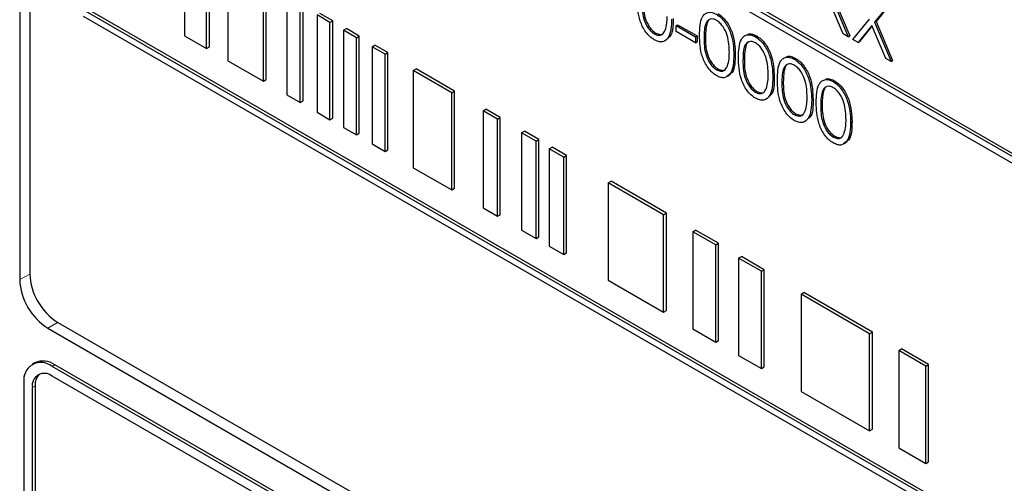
# Paper-space layout 'Blatt4' of a CAD drawing. Header units: millimetres. Extents: x 5 to 418, y 2 to 292.
# Tile 25 of 71: x 125.04 to 131.24, y 154.89 to 157.81. Entities that reach past the tile are written whole.
import ezdxf

# ---------------------------------------------------------------- set-up
doc = ezdxf.new("R2010")
doc.units = ezdxf.units.MM

psp = doc.layouts.new('Blatt4')

# ---------------------------------------------------------------- linework, layer by layer
at = {"color": 7, "linetype": 'Continuous', "lineweight": 25}
for p, q in [((125.0446, 164.4428), (125.0446, 156.1754)), ((125.1077, 164.3772), (125.1077, 156.2118)), ((133.9288, 155.4267), (125.4436, 160.3252)), ((125.4436, 160.2843), (133.9288, 155.3859)), ((133.9465, 155.4369), (125.4612, 160.3354)), ((126.0811, 158.324), (126.0811, 157.7116)), ((126.2206, 157.6311), (126.2206, 158.2435)), ((126.2383, 157.6413), (126.2383, 158.2537)), ((126.3538, 158.1666), (126.3538, 157.5542)), ((126.5955, 157.435), (126.5955, 158.0475)), ((126.5779, 157.4248), (126.5779, 158.0373)), ((126.7259, 157.9518), (126.7259, 157.3394)), ((130.2255, 157.724), (130.1381, 157.9321)), ((130.1546, 157.9523), (130.2585, 157.705)), ((130.1635, 157.9574), (130.2673, 157.7101)), ((130.5325, 157.9244), (130.4327, 157.802)), ((133.9288, 152.9771), (125.4436, 157.8755)), ((133.9465, 152.9873), (125.4612, 157.8857)), ((126.8104, 157.2906), (126.8104, 157.903)), ((126.8281, 157.3008), (126.8281, 157.9132)), ((130.5236, 157.9193), (130.4239, 157.7969)), ((125.4436, 157.8347), (133.9288, 152.9363)), ((126.9969, 157.7953), (126.916, 157.8421)), ((126.916, 157.8421), (126.916, 157.2296)), ((127.0146, 157.8055), (126.9337, 157.8523)), ((126.9969, 157.7953), (127.0146, 157.8055)), ((127.0146, 157.1931), (127.0146, 157.8055)), ((130.287, 157.6885), (130.3909, 157.8159)), ((130.4239, 157.7969), (130.4327, 157.802)), ((130.4239, 157.7969), (130.5277, 157.5495)), ((130.4327, 157.802), (130.5366, 157.5547)), ((126.9969, 157.1829), (126.9969, 157.7953)), ((127.0826, 157.7459), (127.1003, 157.7561)), ((127.1635, 157.6992), (127.0826, 157.7459)), ((127.0826, 157.7459), (127.0826, 157.1335)), ((127.1812, 157.7094), (127.1003, 157.7561)), ((129.1754, 157.7759), (129.1842, 157.781)), ((129.1754, 157.7759), (129.2978, 157.7053)), ((129.1754, 157.7382), (129.1754, 157.7759)), ((129.2978, 157.6676), (129.1754, 157.7382)), ((129.1842, 157.781), (129.3066, 157.7104)), ((130.4074, 157.7767), (130.32, 157.6695)), ((130.409, 157.7729), (130.3288, 157.6746)), ((130.4948, 157.5686), (130.4074, 157.7767)), ((126.0811, 157.7116), (126.2206, 157.6311)), ((127.1635, 157.6992), (127.1812, 157.7094)), ((127.1635, 157.0868), (127.1635, 157.6992)), ((127.1812, 157.097), (127.1812, 157.7094)), ((129.038, 157.7234), (129.0468, 157.7285)), ((129.2978, 157.7053), (129.3066, 157.7104)), ((129.2978, 157.7053), (129.2978, 157.6676)), ((129.2978, 157.6676), (129.3066, 157.6727)), ((129.3066, 157.7104), (129.3066, 157.6727)), ((129.6734, 157.7051), (129.6822, 157.7102)), ((130.2585, 157.705), (130.2255, 157.724)), ((130.2585, 157.705), (130.2673, 157.7101)), ((130.32, 157.6695), (130.287, 157.6885)), ((130.32, 157.6695), (130.3288, 157.6746)), ((126.2206, 157.6311), (126.2383, 157.6413)), ((127.2623, 157.6421), (127.28, 157.6523)), ((127.3433, 157.5954), (127.2623, 157.6421)), ((127.2623, 157.6421), (127.2623, 157.0297)), ((127.3609, 157.6056), (127.28, 157.6523)), ((126.3538, 157.5542), (126.5779, 157.4248)), ((127.3433, 157.5954), (127.3609, 157.6056)), ((127.3433, 156.983), (127.3433, 157.5954)), ((127.3609, 156.9932), (127.3609, 157.6056)), ((129.5385, 157.5897), (129.5473, 157.5948)), ((129.9182, 157.5638), (129.927, 157.5689)), ((130.5277, 157.5495), (130.4948, 157.5686)), ((130.5277, 157.5495), (130.5366, 157.5547)), ((127.5209, 157.4928), (127.5386, 157.503)), ((127.7633, 157.3529), (127.5209, 157.4928)), ((127.5209, 157.4928), (127.5209, 156.8804)), ((127.781, 157.3631), (127.5386, 157.503)), ((129.4296, 157.4973), (129.4384, 157.5024)), ((126.5779, 157.4248), (126.5955, 157.435)), ((129.7832, 157.4484), (129.7921, 157.4535)), ((130.1629, 157.4225), (130.1718, 157.4276)), ((127.7633, 157.3529), (127.781, 157.3631)), ((127.781, 156.7507), (127.781, 157.3631)), ((126.7259, 157.3394), (126.8104, 157.2906)), ((126.8104, 157.2906), (126.8281, 157.3008)), ((127.7633, 156.7405), (127.7633, 157.3529)), ((129.6744, 157.356), (129.6832, 157.3611)), ((130.028, 157.3071), (130.0368, 157.3122)), ((127.9602, 157.2392), (127.9779, 157.2494)), ((128.0511, 157.1868), (127.9602, 157.2392)), ((127.9602, 157.2392), (127.9602, 156.6268)), ((128.0688, 157.197), (127.9779, 157.2494)), ((126.916, 157.2296), (126.9969, 157.1829)), ((126.9969, 157.1829), (127.0146, 157.1931)), ((128.0511, 157.1868), (128.0688, 157.197)), ((128.0511, 156.5743), (128.0511, 157.1868)), ((128.0688, 156.5846), (128.0688, 157.197)), ((129.9191, 157.2147), (129.928, 157.2198)), ((127.0826, 157.1335), (127.1635, 157.0868)), ((130.2728, 157.1658), (130.2816, 157.1709)), ((127.1635, 157.0868), (127.1812, 157.097)), ((128.2026, 157.0993), (128.2203, 157.1095)), ((128.2935, 157.0468), (128.2026, 157.0993)), ((128.2026, 157.0993), (128.2026, 156.4869)), ((128.3112, 157.057), (128.2203, 157.1095)), ((128.2935, 157.0468), (128.3112, 157.057)), ((128.3112, 156.4446), (128.3112, 157.057)), ((130.1639, 157.0734), (130.1727, 157.0785)), ((127.2623, 157.0297), (127.3433, 156.983)), ((127.3433, 156.983), (127.3609, 156.9932)), ((128.2935, 156.4344), (128.2935, 157.0468)), ((128.3769, 156.9987), (128.3945, 157.0089)), ((128.4678, 156.9462), (128.3769, 156.9987)), ((128.3769, 156.9987), (128.3769, 156.3863)), ((128.4854, 156.9564), (128.3945, 157.0089)), ((128.4678, 156.9462), (128.4854, 156.9564)), ((128.4678, 156.3338), (128.4678, 156.9462)), ((128.4854, 156.344), (128.4854, 156.9564)), ((127.5209, 156.8804), (127.7633, 156.7405)), ((127.7633, 156.7405), (127.781, 156.7507)), ((128.748, 156.7844), (128.7657, 156.7946)), ((129.0965, 156.5833), (128.748, 156.7844)), ((128.748, 156.7844), (128.748, 156.172)), ((129.1142, 156.5935), (128.7657, 156.7946)), ((127.9602, 156.6268), (128.0511, 156.5743)), ((128.0511, 156.5743), (128.0688, 156.5846)), ((129.0965, 156.5833), (129.1142, 156.5935)), ((129.0965, 155.9709), (129.0965, 156.5833)), ((129.1142, 155.9811), (129.1142, 156.5935)), ((128.2026, 156.4869), (128.2935, 156.4344)), ((128.2935, 156.4344), (128.3112, 156.4446)), ((129.28, 156.4773), (129.2977, 156.4875)), ((129.424, 156.3942), (129.28, 156.4773)), ((129.28, 156.4773), (129.28, 155.8649)), ((129.4417, 156.4044), (129.2977, 156.4875)), ((128.3769, 156.3863), (128.4678, 156.3338)), ((129.424, 156.3942), (129.4417, 156.4044)), ((129.424, 155.7818), (129.424, 156.3942)), ((129.4417, 155.792), (129.4417, 156.4044)), ((128.4678, 156.3338), (128.4854, 156.344)), ((129.568, 156.3111), (129.5857, 156.3213)), ((129.712, 156.228), (129.568, 156.3111)), ((129.568, 156.3111), (129.568, 155.6987)), ((129.7297, 156.2382), (129.5857, 156.3213)), ((129.712, 156.228), (129.7297, 156.2382)), ((129.712, 155.6156), (129.712, 156.228)), ((129.7297, 155.6258), (129.7297, 156.2382)), ((128.748, 156.172), (129.0965, 155.9709)), ((129.9607, 156.0844), (129.9784, 156.0946)), ((130.3927, 155.835), (129.9607, 156.0844)), ((129.9607, 156.0844), (129.9607, 155.472)), ((130.4103, 155.8452), (129.9784, 156.0946)), ((129.0965, 155.9709), (129.1142, 155.9811)), ((125.2845, 155.9056), (134.1233, 150.8031)), ((125.2213, 155.8692), (134.1486, 150.7156)), ((129.28, 155.8649), (129.424, 155.7818)), ((130.3927, 155.835), (130.4103, 155.8452)), ((130.3927, 155.2226), (130.3927, 155.835)), ((130.4103, 155.2328), (130.4103, 155.8452)), ((129.424, 155.7818), (129.4417, 155.792)), ((129.568, 155.6987), (129.712, 155.6156)), ((130.5759, 155.7292), (130.5936, 155.7394)), ((130.7461, 155.631), (130.5759, 155.7292)), ((130.5759, 155.7292), (130.5759, 155.1168)), ((130.7638, 155.6412), (130.5936, 155.7394)), ((125.1406, 155.6519), (125.1229, 155.6417)), ((134.0867, 150.5268), (125.2479, 155.6293)), ((134.1044, 150.537), (125.2655, 155.6395)), ((130.7461, 155.631), (130.7638, 155.6412)), ((130.7461, 155.0186), (130.7461, 155.631)), ((130.7638, 155.0288), (130.7638, 155.6412)), ((127.4576, 154.2924), (125.2479, 155.5681)), ((129.712, 155.6156), (129.7297, 155.6258)), ((125.0711, 155.5272), (125.0711, 152.6693)), ((125.1418, 155.5068), (125.1418, 152.6489)), ((125.1241, 155.4966), (125.1241, 152.6387)), ((129.9607, 155.472), (130.3927, 155.2226)), ((130.3927, 155.2226), (130.4103, 155.2328)), ((130.5759, 155.1168), (130.7461, 155.0186)), ((130.7461, 155.0186), (130.7638, 155.0288))]:
    psp.add_line(p, q, dxfattribs=at)
at = {"color": 7, "linetype": 'Continuous', "lineweight": 18}
for p, q in [((129.3508, 157.6982), (129.3596, 157.7033)), ((129.5956, 157.5569), (129.6044, 157.562)), ((129.8403, 157.4156), (129.8492, 157.4207)), ((130.0851, 157.2743), (130.0939, 157.2794)), ((125.1077, 156.2105), (125.0446, 156.1754)), ((125.2834, 155.9062), (125.2213, 155.8692)), ((125.2479, 155.6293), (125.2655, 155.6395)), ((125.1241, 155.4966), (125.1418, 155.5068))]:
    psp.add_line(p, q, dxfattribs=at)
at = {"color": 7, "linetype": 'Continuous', "lineweight": 25}
for centre, radius, start, end in [((125.4915, 156.2293), 0.3842, 182.60561, 237.39445), ((125.4284, 156.1928), 0.3842, 182.60544, 237.39462), ((125.1789, 155.5447), 0.1092, 50.79682, 189.21411), ((125.1923, 155.5373), 0.1257, 54.3829, 114.30668), ((125.1996, 155.5089), 0.0764, 50.79689, 189.21439), ((125.2338, 155.5147), 0.0923, 134.00413, 184.86076)]:
    psp.add_arc(centre, radius, start, end, dxfattribs=at)
for points, knots in [([(129.037, 157.6862), (129.0277, 157.6925), (129.0091, 157.7049), (128.9754, 157.7437), (128.9336, 157.8295), (128.9318, 157.8962), (128.9306, 157.9406)], [0, 0, 0, 0, 0.125554, 0.251093, 0.500252, 1, 1, 1, 1]), ([(128.9592, 157.9243), (128.9594, 157.8898), (128.9598, 157.8382), (128.9903, 157.7704), (129.0161, 157.7387), (129.0307, 157.7285), (129.038, 157.7234)], [0, 0, 0, 0, 0.500293, 0.749082, 0.874606, 1, 1, 1, 1]), ([(128.968, 157.9294), (128.9682, 157.8949), (128.9686, 157.8433), (128.9992, 157.7755), (129.025, 157.7438), (129.0395, 157.7336), (129.0468, 157.7285)], [0, 0, 0, 0, 0.500293, 0.749082, 0.874606, 1, 1, 1, 1]), ([(129.3222, 157.7146), (129.3235, 157.7577), (129.325, 157.8117), (129.3547, 157.8498), (129.3753, 157.8598), (129.4007, 157.8599), (129.4193, 157.8509), (129.4286, 157.8464)], [0, 0, 0, 0, 0.498703, 0.62418, 0.749471, 0.87475, 1, 1, 1, 1]), ([(129.1468, 157.8158), (129.1451, 157.7728), (129.1424, 157.7082), (129.0991, 157.6722), (129.0651, 157.6726), (129.0464, 157.6817), (129.037, 157.6862)], [0, 0, 0, 0, 0.499408, 0.748744, 0.874372, 1, 1, 1, 1]), ([(129.1062, 157.747), (129.1103, 157.7616), (129.1175, 157.7877), (129.118, 157.8188), (129.1183, 157.8325)], [0, 0, 0, 0, 0.559597, 1, 1, 1, 1]), ([(129.1557, 157.8209), (129.1561, 157.7746), (129.1565, 157.7194), (129.126, 157.6993), (129.121, 157.6961)], [0, 0, 0, 0, 0.838248, 1, 1, 1, 1]), ([(129.4296, 157.8082), (129.4223, 157.8116), (129.4077, 157.8183), (129.3884, 157.8166), (129.3729, 157.8074), (129.3519, 157.7748), (129.3513, 157.7322), (129.3508, 157.6982)], [0, 0, 0, 0, 0.125136, 0.250413, 0.375517, 0.500847, 1, 1, 1, 1]), ([(129.3829, 157.8115), (129.3828, 157.8115), (129.3776, 157.8084), (129.3621, 157.7777), (129.3607, 157.7364), (129.3596, 157.7033)], [0, 0, 0, 0, 0.004514, 0.204302, 1, 1, 1, 1]), ([(129.4286, 157.8464), (129.438, 157.8402), (129.4567, 157.8276), (129.4909, 157.7887), (129.5339, 157.7026), (129.5366, 157.6349), (129.5385, 157.5897)], [0, 0, 0, 0, 0.125604, 0.2512, 0.500582, 1, 1, 1, 1]), ([(129.5099, 157.6064), (129.5087, 157.6412), (129.507, 157.6933), (129.4772, 157.761), (129.4514, 157.7929), (129.4369, 157.8031), (129.4296, 157.8082)], [0, 0, 0, 0, 0.500069, 0.749019, 0.874594, 1, 1, 1, 1]), ([(129.4375, 157.8515), (129.4468, 157.8453), (129.4656, 157.8327), (129.4997, 157.7938), (129.5427, 157.7077), (129.5455, 157.64), (129.5473, 157.5948)], [0, 0, 0, 0, 0.125604, 0.2512, 0.500582, 1, 1, 1, 1]), ([(129.038, 157.7234), (129.0467, 157.7196), (129.064, 157.7121), (129.0909, 157.7176), (129.1004, 157.7359), (129.1062, 157.747)], [0, 0, 0, 0, 0.280256, 0.560782, 1, 1, 1, 1]), ([(129.0468, 157.7285), (129.0553, 157.725), (129.0722, 157.7181), (129.0897, 157.7181), (129.0943, 157.7243), (129.0944, 157.7245)], [0, 0, 0, 0, 0.492381, 0.985236, 1, 1, 1, 1]), ([(129.4286, 157.4601), (129.4193, 157.4664), (129.4008, 157.4788), (129.367, 157.5176), (129.3252, 157.6035), (129.3234, 157.6701), (129.3222, 157.7146)], [0, 0, 0, 0, 0.125549, 0.251089, 0.500249, 1, 1, 1, 1]), ([(129.3508, 157.6982), (129.351, 157.6637), (129.3514, 157.6121), (129.3819, 157.5443), (129.4077, 157.5126), (129.4223, 157.5024), (129.4296, 157.4973)], [0, 0, 0, 0, 0.500294, 0.749089, 0.874613, 1, 1, 1, 1]), ([(129.3596, 157.7033), (129.3599, 157.6688), (129.3602, 157.6172), (129.3908, 157.5494), (129.4166, 157.5177), (129.4312, 157.5075), (129.4384, 157.5024)], [0, 0, 0, 0, 0.500294, 0.749089, 0.874613, 1, 1, 1, 1]), ([(129.567, 157.5733), (129.5682, 157.6164), (129.5698, 157.6704), (129.5994, 157.7085), (129.6201, 157.7185), (129.6455, 157.7186), (129.6641, 157.7096), (129.6734, 157.7051)], [0, 0, 0, 0, 0.498703, 0.62418, 0.74947, 0.874744, 1, 1, 1, 1]), ([(129.6744, 157.6669), (129.6671, 157.6703), (129.6525, 157.677), (129.6331, 157.6753), (129.6177, 157.6661), (129.5966, 157.6335), (129.596, 157.5909), (129.5956, 157.5569)], [0, 0, 0, 0, 0.125136, 0.250413, 0.375517, 0.500847, 1, 1, 1, 1]), ([(129.6272, 157.7208), (129.628, 157.7212), (129.6356, 157.7251), (129.6546, 157.7232), (129.673, 157.7145), (129.6822, 157.7102)], [0, 0, 0, 0, 0.057978, 0.529024, 1, 1, 1, 1]), ([(129.6734, 157.7051), (129.6828, 157.6989), (129.7015, 157.6863), (129.7356, 157.6474), (129.7786, 157.5613), (129.7814, 157.4936), (129.7832, 157.4484)], [0, 0, 0, 0, 0.125604, 0.2512, 0.500582, 1, 1, 1, 1]), ([(129.6822, 157.7102), (129.6916, 157.704), (129.7103, 157.6914), (129.7445, 157.6525), (129.7875, 157.5664), (129.7902, 157.4987), (129.7921, 157.4535)], [0, 0, 0, 0, 0.125604, 0.2512, 0.500582, 1, 1, 1, 1]), ([(129.6277, 157.6702), (129.6276, 157.6702), (129.6223, 157.6671), (129.6068, 157.6364), (129.6055, 157.5951), (129.6044, 157.562)], [0, 0, 0, 0, 0.004514, 0.204302, 1, 1, 1, 1]), ([(129.7547, 157.4651), (129.7535, 157.4999), (129.7517, 157.552), (129.7219, 157.6197), (129.6962, 157.6516), (129.6816, 157.6618), (129.6744, 157.6669)], [0, 0, 0, 0, 0.500069, 0.749019, 0.874594, 1, 1, 1, 1]), ([(129.5385, 157.5897), (129.5367, 157.5467), (129.534, 157.4821), (129.4908, 157.4461), (129.4567, 157.4466), (129.438, 157.4556), (129.4286, 157.4601)], [0, 0, 0, 0, 0.4994045, 0.7487388, 0.8743668, 1, 1, 1, 1]), ([(129.5473, 157.5948), (129.5464, 157.55), (129.545, 157.4848), (129.5058, 157.4625), (129.4935, 157.4555)], [0, 0, 0, 0, 0.68684, 1, 1, 1, 1]), ([(129.4979, 157.521), (129.5019, 157.5356), (129.5092, 157.5616), (129.5097, 157.5927), (129.5099, 157.6064)], [0, 0, 0, 0, 0.559597, 1, 1, 1, 1]), ([(129.6734, 157.3188), (129.6641, 157.3251), (129.6455, 157.3375), (129.6118, 157.3763), (129.57, 157.4622), (129.5682, 157.5288), (129.567, 157.5733)], [0, 0, 0, 0, 0.125549, 0.251089, 0.500249, 1, 1, 1, 1]), ([(129.5956, 157.5569), (129.5958, 157.5224), (129.5962, 157.4708), (129.6267, 157.403), (129.6525, 157.3713), (129.6671, 157.3611), (129.6744, 157.356)], [0, 0, 0, 0, 0.500294, 0.749089, 0.874613, 1, 1, 1, 1]), ([(129.6044, 157.562), (129.6046, 157.5275), (129.605, 157.4759), (129.6356, 157.4081), (129.6614, 157.3764), (129.6759, 157.3662), (129.6832, 157.3611)], [0, 0, 0, 0, 0.500294, 0.749089, 0.874613, 1, 1, 1, 1]), ([(129.8118, 157.432), (129.813, 157.4751), (129.8146, 157.5291), (129.8442, 157.5672), (129.8649, 157.5772), (129.8903, 157.5773), (129.9089, 157.5683), (129.9182, 157.5638)], [0, 0, 0, 0, 0.498702, 0.62418, 0.749465, 0.874745, 1, 1, 1, 1]), ([(129.872, 157.5795), (129.8728, 157.5799), (129.8804, 157.5838), (129.8994, 157.5819), (129.9178, 157.5732), (129.927, 157.5689)], [0, 0, 0, 0, 0.057962, 0.529026, 1, 1, 1, 1]), ([(129.9182, 157.5638), (129.9275, 157.5576), (129.9463, 157.545), (129.9804, 157.5061), (130.0234, 157.42), (130.0262, 157.3523), (130.028, 157.3071)], [0, 0, 0, 0, 0.125604, 0.2512, 0.500582, 1, 1, 1, 1]), ([(129.927, 157.5689), (129.9364, 157.5627), (129.9551, 157.5501), (129.9892, 157.5112), (130.0323, 157.4251), (130.035, 157.3574), (130.0368, 157.3122)], [0, 0, 0, 0, 0.125604, 0.2512, 0.500582, 1, 1, 1, 1]), ([(129.4296, 157.4973), (129.4383, 157.4935), (129.4557, 157.486), (129.4825, 157.4915), (129.492, 157.5098), (129.4979, 157.521)], [0, 0, 0, 0, 0.280266, 0.560788, 1, 1, 1, 1]), ([(129.4384, 157.5024), (129.4469, 157.4989), (129.4639, 157.492), (129.4813, 157.492), (129.4859, 157.4982), (129.486, 157.4984)], [0, 0, 0, 0, 0.492393, 0.985236, 1, 1, 1, 1]), ([(129.9191, 157.5256), (129.9118, 157.529), (129.8972, 157.5357), (129.8779, 157.534), (129.8624, 157.5248), (129.8414, 157.4922), (129.8408, 157.4496), (129.8403, 157.4156)], [0, 0, 0, 0, 0.125136, 0.250413, 0.375517, 0.500847, 1, 1, 1, 1]), ([(129.8725, 157.5289), (129.8723, 157.5289), (129.8671, 157.5258), (129.8516, 157.4951), (129.8503, 157.4538), (129.8492, 157.4207)], [0, 0, 0, 0, 0.004514, 0.204302, 1, 1, 1, 1]), ([(129.9994, 157.3238), (129.9983, 157.3586), (129.9965, 157.4107), (129.9667, 157.4784), (129.941, 157.5103), (129.9264, 157.5205), (129.9191, 157.5256)], [0, 0, 0, 0, 0.500069, 0.749019, 0.874594, 1, 1, 1, 1]), ([(129.7832, 157.4484), (129.7814, 157.4054), (129.7788, 157.3408), (129.7355, 157.3048), (129.7015, 157.3053), (129.6828, 157.3143), (129.6734, 157.3188)], [0, 0, 0, 0, 0.499405, 0.748739, 0.874373, 1, 1, 1, 1]), ([(129.7426, 157.3797), (129.7467, 157.3943), (129.7539, 157.4203), (129.7544, 157.4514), (129.7547, 157.4651)], [0, 0, 0, 0, 0.559595, 1, 1, 1, 1]), ([(129.7921, 157.4535), (129.7925, 157.4072), (129.7929, 157.352), (129.7624, 157.332), (129.7574, 157.3287)], [0, 0, 0, 0, 0.838248, 1, 1, 1, 1]), ([(129.9182, 157.1775), (129.9089, 157.1838), (129.8903, 157.1962), (129.8565, 157.235), (129.8147, 157.3209), (129.813, 157.3875), (129.8118, 157.432)], [0, 0, 0, 0, 0.125549, 0.251089, 0.500249, 1, 1, 1, 1]), ([(130.0566, 157.2907), (130.0578, 157.3338), (130.0593, 157.3878), (130.089, 157.4259), (130.1096, 157.4359), (130.135, 157.436), (130.1536, 157.427), (130.1629, 157.4225)], [0, 0, 0, 0, 0.498702, 0.624176, 0.749466, 0.874745, 1, 1, 1, 1]), ([(130.1167, 157.4382), (130.1176, 157.4386), (130.1252, 157.4425), (130.1442, 157.4406), (130.1626, 157.4319), (130.1718, 157.4276)], [0, 0, 0, 0, 0.057962, 0.529026, 1, 1, 1, 1]), ([(130.1718, 157.4276), (130.1811, 157.4214), (130.1999, 157.4088), (130.234, 157.3699), (130.277, 157.2838), (130.2798, 157.2161), (130.2816, 157.1709)], [0, 0, 0, 0, 0.125599, 0.2512, 0.500582, 1, 1, 1, 1]), ([(129.6744, 157.356), (129.683, 157.3522), (129.7004, 157.3447), (129.7273, 157.3502), (129.7368, 157.3685), (129.7426, 157.3797)], [0, 0, 0, 0, 0.280266, 0.560788, 1, 1, 1, 1]), ([(129.8403, 157.4156), (129.8406, 157.3811), (129.8409, 157.3295), (129.8715, 157.2617), (129.8973, 157.23), (129.9118, 157.2198), (129.9191, 157.2147)], [0, 0, 0, 0, 0.500293, 0.749088, 0.874605, 1, 1, 1, 1]), ([(129.8492, 157.4207), (129.8494, 157.3862), (129.8498, 157.3346), (129.8803, 157.2668), (129.9061, 157.2351), (129.9207, 157.2249), (129.928, 157.2198)], [0, 0, 0, 0, 0.500293, 0.749088, 0.874605, 1, 1, 1, 1]), ([(130.1639, 157.3843), (130.1566, 157.3877), (130.142, 157.3944), (130.1227, 157.3927), (130.1072, 157.3835), (130.0862, 157.3509), (130.0856, 157.3083), (130.0851, 157.2743)], [0, 0, 0, 0, 0.125136, 0.25042, 0.375517, 0.500847, 1, 1, 1, 1]), ([(130.1172, 157.3876), (130.1171, 157.3876), (130.1119, 157.3845), (130.0964, 157.3538), (130.095, 157.3125), (130.0939, 157.2794)], [0, 0, 0, 0, 0.004514, 0.204302, 1, 1, 1, 1]), ([(130.1629, 157.4225), (130.1723, 157.4163), (130.191, 157.4037), (130.2252, 157.3648), (130.2682, 157.2787), (130.2709, 157.211), (130.2728, 157.1658)], [0, 0, 0, 0, 0.125599, 0.2512, 0.500582, 1, 1, 1, 1]), ([(130.2442, 157.1825), (130.243, 157.2173), (130.2413, 157.2694), (130.2115, 157.3371), (130.1857, 157.369), (130.1712, 157.3792), (130.1639, 157.3843)], [0, 0, 0, 0, 0.500069, 0.749019, 0.874594, 1, 1, 1, 1]), ([(129.6832, 157.3611), (129.6917, 157.3576), (129.7086, 157.3507), (129.7261, 157.3507), (129.7307, 157.3569), (129.7308, 157.3571)], [0, 0, 0, 0, 0.492393, 0.985236, 1, 1, 1, 1]), ([(130.028, 157.3071), (130.0262, 157.2641), (130.0236, 157.1995), (129.9803, 157.1635), (129.9462, 157.164), (129.9275, 157.173), (129.9182, 157.1775)], [0, 0, 0, 0, 0.499405, 0.748739, 0.874373, 1, 1, 1, 1]), ([(129.9874, 157.2384), (129.9914, 157.2529), (129.9987, 157.279), (129.9992, 157.3101), (129.9994, 157.3238)], [0, 0, 0, 0, 0.559595, 1, 1, 1, 1]), ([(130.0368, 157.3122), (130.0372, 157.2659), (130.0377, 157.2107), (130.0071, 157.1907), (130.0022, 157.1874)], [0, 0, 0, 0, 0.838248, 1, 1, 1, 1]), ([(130.1629, 157.0362), (130.1536, 157.0425), (130.1351, 157.0549), (130.1013, 157.0937), (130.0595, 157.1796), (130.0577, 157.2462), (130.0566, 157.2907)], [0, 0, 0, 0, 0.125549, 0.251089, 0.500249, 1, 1, 1, 1]), ([(130.0851, 157.2743), (130.0853, 157.2398), (130.0857, 157.1882), (130.1162, 157.1204), (130.1421, 157.0887), (130.1566, 157.0785), (130.1639, 157.0734)], [0, 0, 0, 0, 0.500293, 0.749088, 0.874605, 1, 1, 1, 1]), ([(130.0939, 157.2794), (130.0942, 157.2449), (130.0945, 157.1933), (130.1251, 157.1255), (130.1509, 157.0938), (130.1655, 157.0836), (130.1727, 157.0785)], [0, 0, 0, 0, 0.500293, 0.749088, 0.874605, 1, 1, 1, 1]), ([(129.9191, 157.2147), (129.9278, 157.2109), (129.9452, 157.2034), (129.9721, 157.2089), (129.9816, 157.2272), (129.9874, 157.2384)], [0, 0, 0, 0, 0.280266, 0.560788, 1, 1, 1, 1]), ([(129.928, 157.2198), (129.9364, 157.2163), (129.9534, 157.2094), (129.9708, 157.2094), (129.9754, 157.2156), (129.9756, 157.2158)], [0, 0, 0, 0, 0.492393, 0.985236, 1, 1, 1, 1]), ([(130.2322, 157.097), (130.2362, 157.1116), (130.2435, 157.1377), (130.244, 157.1688), (130.2442, 157.1825)], [0, 0, 0, 0, 0.559595, 1, 1, 1, 1]), ([(130.2728, 157.1658), (130.271, 157.1228), (130.2683, 157.0582), (130.2251, 157.0222), (130.191, 157.0227), (130.1723, 157.0317), (130.1629, 157.0362)], [0, 0, 0, 0, 0.499405, 0.748739, 0.874373, 1, 1, 1, 1]), ([(130.2816, 157.1709), (130.2807, 157.1261), (130.2793, 157.0609), (130.2401, 157.0386), (130.2279, 157.0316)], [0, 0, 0, 0, 0.68684, 1, 1, 1, 1]), ([(130.1639, 157.0734), (130.1726, 157.0696), (130.19, 157.0621), (130.2168, 157.0676), (130.2264, 157.0859), (130.2322, 157.097)], [0, 0, 0, 0, 0.280266, 0.560788, 1, 1, 1, 1]), ([(130.1727, 157.0785), (130.1812, 157.075), (130.1982, 157.0681), (130.2156, 157.0681), (130.2202, 157.0743), (130.2203, 157.0745)], [0, 0, 0, 0, 0.492393, 0.985236, 1, 1, 1, 1])]:
    psp.add_open_spline(points, degree=3, knots=knots, dxfattribs=at)

doc.saveas('drawing.dxf')
